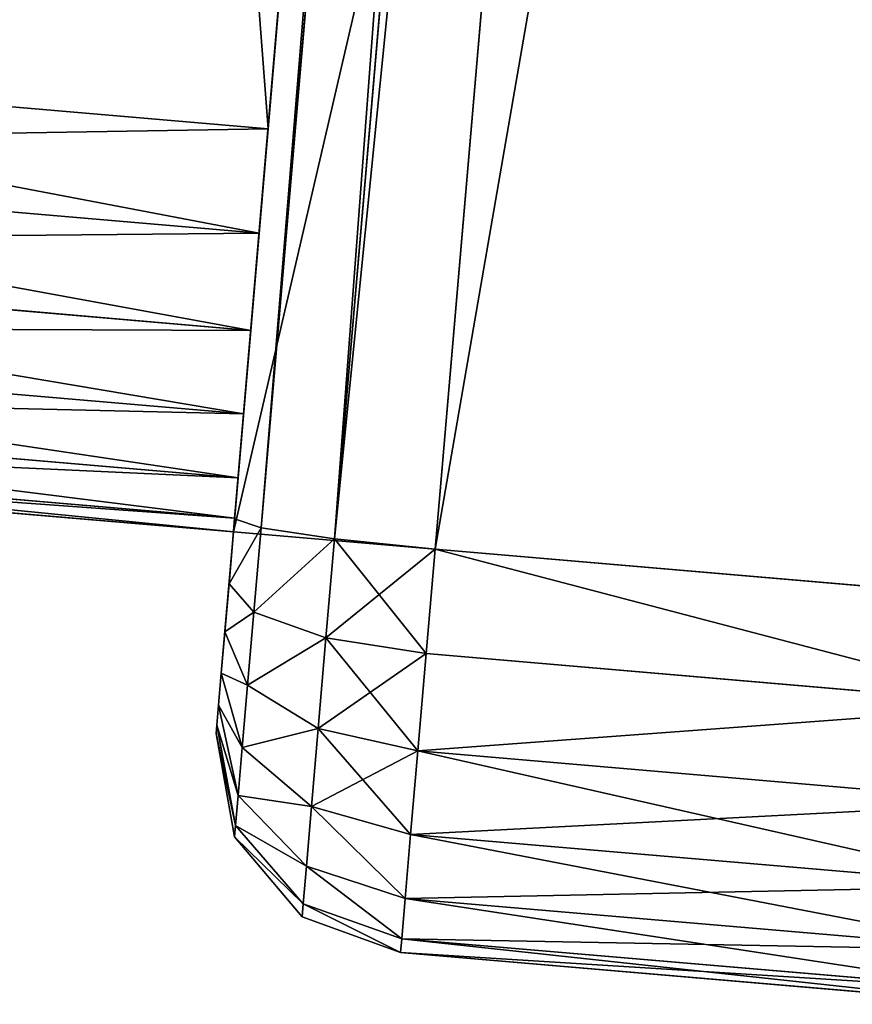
# Model space of a CAD drawing. Extents: x 34 to 1129, y -19 to 489.
# Tile 221 of 237: x 1099.68 to 1103.8, y 211.59 to 216.46. Entities that reach past the tile are written whole.
import ezdxf

# ---------------------------------------------------------------- set-up
doc = ezdxf.new("R2010")
doc.units = 0
doc.layers.get('0').update_dxf_attribs({"color": 13, "linetype": 'CONTINUOUS'})

# ---------------------------------------------------------------- blocks, each defined once
blk = doc.blocks.new('GROUP_27')
for p, q in [((21, 38.8137, 2), (24, 38.8137, 2)), ((24, 38.8137, 12), (21, 38.8137, 12)), ((24, 38.8137, 12), (24, 38.8137, 2)), ((24.5, 38.6797, 11.9912), (24, 38.8137, 12)), ((24, 38.8137, 2), (24.5, 38.6797, 2.0088)), ((24, 38.8137, 12), (24, 38.7456, 12.5176)), ((24, 38.7456, 1.4824), (24, 38.8137, 2)), ((21, 38.7456, 12.5176), (24, 38.7456, 12.5176)), ((24, 38.7456, 1.4824), (21, 38.7456, 1.4824)), ((24, 38.7456, 12.5176), (24.5, 38.615, 12.4827)), ((24.5, 38.615, 1.5173), (24, 38.7456, 1.4824)), ((24, 38.7456, 12.5176), (24, 38.5458, 13)), ((24, 38.7456, 1.4824), (24, 38.5458, 1)), ((24.5, 38.6797, 2.0088), (24.5, 38.6797, 11.9912)), ((24.866, 38.3137, 11.9672), (24.5, 38.6797, 11.9912)), ((24.5, 38.6797, 2.0088), (24.866, 38.3137, 2.0328)), ((24.5, 38.615, 12.4827), (24.5, 38.6797, 11.9912)), ((24.5, 38.6797, 2.0088), (24.5, 38.615, 1.5173)), ((24.5, 38.615, 12.4827), (24.866, 38.2584, 12.3871)), ((24.5, 38.4287, 12.9324), (24.5, 38.615, 12.4827)), ((24.866, 38.2584, 1.6129), (24.5, 38.615, 1.5173)), ((24.5, 38.4287, 1.0676), (24.5, 38.615, 1.5173)), ((21, 38.5458, 1), (24, 38.5458, 1)), ((21, 38.5458, 13), (24, 38.5458, 13)), ((24, 38.5458, 1), (24.5, 38.4287, 1.0676)), ((24, 38.2279, 0.5858), (24, 38.5458, 1)), ((24, 38.5458, 13), (24, 38.2279, 13.4142)), ((24.5, 38.4287, 12.9324), (24, 38.5458, 13)), ((24.5, 38.4287, 1.0676), (24.5, 38.1324, 0.6813)), ((24.5, 38.4287, 1.0676), (24.866, 38.109, 1.2522)), ((24.5, 38.1324, 13.3187), (24.5, 38.4287, 12.9324)), ((24.866, 38.109, 12.7478), (24.5, 38.4287, 12.9324)), ((25, 37.8137, 11.9345), (24.866, 38.3137, 11.9672)), ((24.866, 38.3137, 2.0328), (24.866, 38.3137, 11.9672)), ((24.866, 38.3137, 2.0328), (25, 37.8137, 2.0655)), ((24.866, 38.3137, 2.0328), (24.866, 38.2584, 1.6129)), ((24.866, 38.2584, 12.3871), (24.866, 38.3137, 11.9672)), ((24.866, 38.109, 12.7478), (24.866, 38.2584, 12.3871)), ((25, 37.7713, 1.7434), (24.866, 38.2584, 1.6129)), ((24.866, 38.2584, 12.3871), (25, 37.7713, 12.2566)), ((24.866, 38.109, 1.2522), (24.866, 38.2584, 1.6129)), ((24, 38.2279, 13.4142), (21, 38.2279, 13.4142)), ((24, 38.2279, 0.5858), (21, 38.2279, 0.5858)), ((24.5, 38.1324, 0.6813), (24, 38.2279, 0.5858)), ((24, 38.2279, 13.4142), (24.5, 38.1324, 13.3187)), ((24, 38.2279, 13.4142), (24, 37.8137, 13.7321)), ((24, 38.2279, 0.5858), (24, 37.8137, 0.2679)), ((24.866, 37.8713, 0.9424), (24.5, 38.1324, 0.6813)), ((24.5, 38.1324, 13.3187), (24.866, 37.8713, 13.0576)), ((24.5, 37.7461, 13.615), (24.5, 38.1324, 13.3187)), ((24.5, 37.7461, 0.385), (24.5, 38.1324, 0.6813)), ((24.866, 38.109, 1.2522), (25, 37.6723, 1.5043)), ((24.866, 38.109, 1.2522), (24.866, 37.8713, 0.9424)), ((24.866, 37.8713, 13.0576), (24.866, 38.109, 12.7478)), ((25, 37.6723, 12.4957), (24.866, 38.109, 12.7478)), ((24.866, 37.8713, 13.0576), (25, 37.5147, 12.701)), ((25, 37.5147, 1.299), (24.866, 37.8713, 0.9424)), ((24.866, 37.5616, 13.2953), (24.866, 37.8713, 13.0576)), ((24.866, 37.5616, 0.7047), (24.866, 37.8713, 0.9424)), ((21, 37.8137, 0.2679), (24, 37.8137, 0.2679)), ((21, 37.8137, 13.7321), (24, 37.8137, 13.7321)), ((24, 37.8137, 13.7321), (24.5, 37.7461, 13.615)), ((24, 37.3313, 0.0681), (24, 37.8137, 0.2679)), ((24, 37.8137, 13.7321), (24, 37.3313, 13.9319)), ((24, 37.8137, 0.2679), (24.5, 37.7461, 0.385)), ((25, 37.7713, 1.7434), (25, 37.8137, 2.0655)), ((25, 37.8137, 11.9345), (25, 37.8137, 2.0655)), ((25, 37.8137, 11.9345), (25, 37.7713, 12.2566)), ((25, 37.7713, 1.7434), (25, 37.6723, 1.5043)), ((25, 37.7713, 12.2566), (25, 37.6723, 12.4957)), ((24.5, 37.7461, 13.615), (24.866, 37.5616, 13.2953)), ((24.5, 37.7461, 0.385), (24.866, 37.5616, 0.7047)), ((24.5, 37.2964, 13.8013), (24.5, 37.7461, 13.615)), ((24.5, 37.7461, 0.385), (24.5, 37.2964, 0.1987)), ((25, 37.5147, 1.299), (25, 37.6723, 1.5043)), ((25, 37.6723, 12.4957), (25, 37.5147, 12.701)), ((24.866, 37.5616, 13.2953), (25, 37.3094, 12.8586)), ((24.866, 37.5616, 0.7047), (25, 37.3094, 1.1414)), ((24.866, 37.2008, 13.4447), (24.866, 37.5616, 13.2953)), ((24.866, 37.5616, 0.7047), (24.866, 37.2008, 0.5553)), ((25, 36.8137, 12), (25, 37.5147, 12.701)), ((25, 37.5147, 12.701), (25, 37.3094, 12.8586)), ((25, 37.5147, 1.299), (25, 37.3094, 1.1414)), ((25, 37.5147, 1.299), (25, 36.8137, 2)), ((21, 37.3313, 0.0681), (24, 37.3313, 0.0681)), ((24, 37.3313, 13.9319), (21, 37.3313, 13.9319)), ((24, 36.8137), (24, 37.3313, 0.0681)), ((24, 37.3313, 0.0681), (24.5, 37.2964, 0.1987)), ((24, 37.3313, 13.9319), (24, 36.8137, 14)), ((24, 37.3313, 13.9319), (24.5, 37.2964, 13.8013)), ((24.5, 37.2964, 0.1987), (24.5, 36.8049, 0.134)), ((24.5, 37.2964, 0.1987), (24.866, 37.2008, 0.5553)), ((24.5, 37.2964, 13.8013), (24.866, 37.2008, 13.4447)), ((24.5, 36.8049, 13.866), (24.5, 37.2964, 13.8013)), ((25, 37.3094, 12.8586), (25, 37.0703, 12.9576)), ((25, 37.0703, 1.0424), (25, 37.3094, 1.1414)), ((24.866, 37.2008, 0.5553), (24.866, 36.7809, 0.5)), ((24.866, 37.2008, 0.5553), (25, 37.0703, 1.0424)), ((24.866, 37.2008, 13.4447), (25, 37.0703, 12.9576)), ((24.866, 36.7809, 13.5), (24.866, 37.2008, 13.4447)), ((25, 37.0703, 12.9576), (25, 36.7482, 13)), ((25, 36.7482, 1), (25, 37.0703, 1.0424)), ((25, 36.8137, 12), (20, 36.8137, 12)), ((25, 36.8137, 2), (20, 36.8137, 2)), ((21, 36.8137, 14), (24, 36.8137, 14)), ((24, 36.8137), (21, 36.8137)), ((24, 2, 14), (24, 36.8137, 14)), ((24, 36.8137), (24, 2)), ((24.5, 36.8049, 0.134), (24, 36.8137)), ((24, 36.8137, 14), (24.5, 36.8049, 13.866)), ((24.866, 36.7809, 0.5), (24.5, 36.8049, 0.134)), ((24.5, 36.8049, 13.866), (24.5, 2.0088, 13.866)), ((24.5, 36.8049, 13.866), (24.866, 36.7809, 13.5)), ((24.5, 2.0088, 0.134), (24.5, 36.8049, 0.134)), ((25, 34.8137, 12), (25, 36.8137, 12)), ((25, 34.8137, 2), (25, 36.8137, 2)), ((25, 36.8137, 10), (25, 36.8137, 12)), ((25, 36.8137, 4), (25, 36.8137, 10)), ((25, 36.8137, 2), (25, 36.8137, 4)), ((25, 36.7456, 3.4824), (25, 36.8137, 4)), ((30.1064, 36.8137, 4), (25, 36.8137, 4)), ((25, 36.8137, 10), (30.1064, 36.8137, 10)), ((25, 36.7456, 10.5176), (25, 36.8137, 10)), ((25, 36.7482, 1), (24.866, 36.7809, 0.5)), ((24.866, 36.7809, 13.5), (24.866, 2.0328, 13.5)), ((24.866, 36.7809, 13.5), (25, 36.7482, 13)), ((24.866, 2.0328, 0.5), (24.866, 36.7809, 0.5)), ((25, 2.0655, 13), (25, 36.7482, 13)), ((25, 36.7482, 1), (25, 2.0655, 1)), ((25, 36.5458, 3), (25, 36.7456, 3.4824)), ((25, 36.7456, 3.4824), (30.1037, 36.7456, 3.4824)), ((25, 36.5458, 11), (25, 36.7456, 10.5176)), ((25, 36.7456, 10.5176), (30.1037, 36.7456, 10.5176)), ((25, 36.5458, 3), (30.0957, 36.5458, 3)), ((25, 36.2279, 2.5858), (25, 36.5458, 3)), ((25, 36.2279, 11.4142), (25, 36.5458, 11)), ((25, 36.5458, 11), (30.0957, 36.5458, 11)), ((25, 36.2279, 2.5858), (30.083, 36.2279, 2.5858)), ((25, 35.8137, 2.2679), (25, 36.2279, 2.5858)), ((25, 35.8137, 11.7321), (25, 36.2279, 11.4142)), ((25, 36.2279, 11.4142), (30.083, 36.2279, 11.4142)), ((25, 35.8137, 2.2679), (30.0665, 35.8137, 2.2679)), ((25, 35.3313, 2.0681), (25, 35.8137, 2.2679)), ((25, 35.3313, 11.9319), (25, 35.8137, 11.7321)), ((25, 35.8137, 11.7321), (30.0665, 35.8137, 11.7321)), ((25, 35.3313, 2.0681), (30.0473, 35.3313, 2.0681)), ((25, 34.8137, 2), (25, 35.3313, 2.0681)), ((25, 34.8137, 12), (25, 35.3313, 11.9319)), ((25, 35.3313, 11.9319), (30.0473, 35.3313, 11.9319)), ((25, 4, 12), (25, 34.8137, 12)), ((25, 4, 2), (25, 34.8137, 2)), ((30.0267, 34.8137, 2), (25, 34.8137, 2)), ((30.0267, 34.8137, 12), (25, 34.8137, 12))]:
    blk.add_line(p, q)
mesh = blk.add_polyface()
corners = [(21, 38.8137, 12), (24, 38.8137, 2), (21, 38.8137, 2), (24, 38.8137, 12)]
mesh.append_faces([[corners[k] for k in face] for face in [(0, 1, 2), (1, 0, 3)]], dxfattribs={"vtx0": -1})
mesh = blk.add_polyface()
corners = [(21, 38.7456, 12.5176), (24, 38.8137, 12), (21, 38.8137, 12), (24, 38.7456, 12.5176)]
mesh.append_faces([[corners[k] for k in face] for face in [(0, 1, 2), (1, 0, 3)]], dxfattribs={"vtx0": -1})
mesh = blk.add_polyface()
corners = [(21, 38.8137, 2), (24, 38.7456, 1.4824), (21, 38.7456, 1.4824), (24, 38.8137, 2)]
mesh.append_faces([[corners[k] for k in face] for face in [(0, 1, 2), (1, 0, 3)]], dxfattribs={"vtx0": -1})
mesh = blk.add_polyface()
corners = [(24, 38.8137, 12), (24.5, 38.6797, 2.0088), (24, 38.8137, 2), (24.5, 38.6797, 11.9912)]
mesh.append_faces([[corners[k] for k in face] for face in [(0, 1, 2), (1, 0, 3)]], dxfattribs={"vtx0": -1})
mesh = blk.add_polyface()
corners = [(24, 38.8137, 12), (24.5, 38.615, 12.4827), (24.5, 38.6797, 11.9912), (24, 38.7456, 12.5176)]
mesh.append_faces([[corners[k] for k in face] for face in [(0, 1, 2), (1, 0, 3)]], dxfattribs={"vtx0": -1})
mesh = blk.add_polyface()
corners = [(24, 38.8137, 2), (24.5, 38.615, 1.5173), (24, 38.7456, 1.4824), (24.5, 38.6797, 2.0088)]
mesh.append_faces([[corners[k] for k in face] for face in [(0, 1, 2), (1, 0, 3)]], dxfattribs={"vtx0": -1})
mesh = blk.add_polyface()
corners = [(21, 38.7456, 1.4824), (24, 38.5458, 1), (21, 38.5458, 1), (24, 38.7456, 1.4824)]
mesh.append_faces([[corners[k] for k in face] for face in [(0, 1, 2), (1, 0, 3)]], dxfattribs={"vtx0": -1})
mesh = blk.add_polyface()
corners = [(21, 38.5458, 13), (24, 38.7456, 12.5176), (21, 38.7456, 12.5176), (24, 38.5458, 13)]
mesh.append_faces([[corners[k] for k in face] for face in [(0, 1, 2), (1, 0, 3)]], dxfattribs={"vtx0": -1})
mesh = blk.add_polyface()
corners = [(24, 38.7456, 12.5176), (24.5, 38.4287, 12.9324), (24.5, 38.615, 12.4827), (24, 38.5458, 13)]
mesh.append_faces([[corners[k] for k in face] for face in [(0, 1, 2), (1, 0, 3)]], dxfattribs={"vtx0": -1})
mesh = blk.add_polyface()
corners = [(24, 38.7456, 1.4824), (24.5, 38.4287, 1.0676), (24, 38.5458, 1), (24.5, 38.615, 1.5173)]
mesh.append_faces([[corners[k] for k in face] for face in [(0, 1, 2), (1, 0, 3)]], dxfattribs={"vtx0": -1})
mesh = blk.add_polyface()
corners = [(24.5, 38.6797, 11.9912), (24.866, 38.3137, 2.0328), (24.5, 38.6797, 2.0088), (24.866, 38.3137, 11.9672)]
mesh.append_faces([[corners[k] for k in face] for face in [(0, 1, 2), (1, 0, 3)]], dxfattribs={"vtx0": -1})
mesh = blk.add_polyface()
corners = [(24.5, 38.615, 1.5173), (24.866, 38.3137, 2.0328), (24.866, 38.2584, 1.6129), (24.5, 38.6797, 2.0088)]
mesh.append_faces([[corners[k] for k in face] for face in [(0, 1, 2), (1, 0, 3)]], dxfattribs={"vtx0": -1})
mesh = blk.add_polyface()
corners = [(24.866, 38.3137, 11.9672), (24.5, 38.615, 12.4827), (24.866, 38.2584, 12.3871), (24.5, 38.6797, 11.9912)]
mesh.append_faces([[corners[k] for k in face] for face in [(0, 1, 2), (1, 0, 3)]], dxfattribs={"vtx0": -1})
mesh = blk.add_polyface()
corners = [(24.866, 38.2584, 12.3871), (24.5, 38.4287, 12.9324), (24.866, 38.109, 12.7478), (24.5, 38.615, 12.4827)]
mesh.append_faces([[corners[k] for k in face] for face in [(0, 1, 2), (1, 0, 3)]], dxfattribs={"vtx0": -1})
mesh = blk.add_polyface()
corners = [(24.5, 38.4287, 1.0676), (24.866, 38.2584, 1.6129), (24.866, 38.109, 1.2522), (24.5, 38.615, 1.5173)]
mesh.append_faces([[corners[k] for k in face] for face in [(0, 1, 2), (1, 0, 3)]], dxfattribs={"vtx0": -1})
mesh = blk.add_polyface()
corners = [(21, 38.2279, 13.4142), (24, 38.5458, 13), (21, 38.5458, 13), (24, 38.2279, 13.4142)]
mesh.append_faces([[corners[k] for k in face] for face in [(0, 1, 2), (1, 0, 3)]], dxfattribs={"vtx0": -1})
mesh = blk.add_polyface()
corners = [(21, 38.5458, 1), (24, 38.2279, 0.5858), (21, 38.2279, 0.5858), (24, 38.5458, 1)]
mesh.append_faces([[corners[k] for k in face] for face in [(0, 1, 2), (1, 0, 3)]], dxfattribs={"vtx0": -1})
mesh = blk.add_polyface()
corners = [(24, 38.5458, 1), (24.5, 38.1324, 0.6813), (24, 38.2279, 0.5858), (24.5, 38.4287, 1.0676)]
mesh.append_faces([[corners[k] for k in face] for face in [(0, 1, 2), (1, 0, 3)]], dxfattribs={"vtx0": -1})
mesh = blk.add_polyface()
corners = [(24, 38.5458, 13), (24.5, 38.1324, 13.3187), (24.5, 38.4287, 12.9324), (24, 38.2279, 13.4142)]
mesh.append_faces([[corners[k] for k in face] for face in [(0, 1, 2), (1, 0, 3)]], dxfattribs={"vtx0": -1})
mesh = blk.add_polyface()
corners = [(24.5, 38.1324, 0.6813), (24.866, 38.109, 1.2522), (24.866, 37.8713, 0.9424), (24.5, 38.4287, 1.0676)]
mesh.append_faces([[corners[k] for k in face] for face in [(0, 1, 2), (1, 0, 3)]], dxfattribs={"vtx0": -1})
mesh = blk.add_polyface()
corners = [(24.866, 38.109, 12.7478), (24.5, 38.1324, 13.3187), (24.866, 37.8713, 13.0576), (24.5, 38.4287, 12.9324)]
mesh.append_faces([[corners[k] for k in face] for face in [(0, 1, 2), (1, 0, 3)]], dxfattribs={"vtx0": -1})
mesh = blk.add_polyface()
corners = [(24.866, 38.3137, 2.0328), (25, 37.8137, 11.9345), (25, 37.8137, 2.0655), (24.866, 38.3137, 11.9672)]
mesh.append_faces([[corners[k] for k in face] for face in [(0, 1, 2), (1, 0, 3)]], dxfattribs={"vtx0": -1})
mesh = blk.add_polyface()
corners = [(24.866, 38.2584, 1.6129), (25, 37.8137, 2.0655), (25, 37.7713, 1.7434), (24.866, 38.3137, 2.0328)]
mesh.append_faces([[corners[k] for k in face] for face in [(0, 1, 2), (1, 0, 3)]], dxfattribs={"vtx0": -1})
mesh = blk.add_polyface()
corners = [(25, 37.8137, 11.9345), (24.866, 38.2584, 12.3871), (25, 37.7713, 12.2566), (24.866, 38.3137, 11.9672)]
mesh.append_faces([[corners[k] for k in face] for face in [(0, 1, 2), (1, 0, 3)]], dxfattribs={"vtx0": -1})
mesh = blk.add_polyface()
corners = [(25, 37.7713, 12.2566), (24.866, 38.109, 12.7478), (25, 37.6723, 12.4957), (24.866, 38.2584, 12.3871)]
mesh.append_faces([[corners[k] for k in face] for face in [(0, 1, 2), (1, 0, 3)]], dxfattribs={"vtx0": -1})
mesh = blk.add_polyface()
corners = [(24.866, 38.109, 1.2522), (25, 37.7713, 1.7434), (25, 37.6723, 1.5043), (24.866, 38.2584, 1.6129)]
mesh.append_faces([[corners[k] for k in face] for face in [(0, 1, 2), (1, 0, 3)]], dxfattribs={"vtx0": -1})
mesh = blk.add_polyface()
corners = [(24, 38.2279, 0.5858), (21, 37.8137, 0.2679), (21, 38.2279, 0.5858), (24, 37.8137, 0.2679)]
mesh.append_faces([[corners[k] for k in face] for face in [(0, 1, 2), (1, 0, 3)]], dxfattribs={"vtx0": -1})
mesh = blk.add_polyface()
corners = [(24, 37.8137, 13.7321), (21, 38.2279, 13.4142), (21, 37.8137, 13.7321), (24, 38.2279, 13.4142)]
mesh.append_faces([[corners[k] for k in face] for face in [(0, 1, 2), (1, 0, 3)]], dxfattribs={"vtx0": -1})
mesh = blk.add_polyface()
corners = [(24.5, 37.7461, 13.615), (24, 38.2279, 13.4142), (24, 37.8137, 13.7321), (24.5, 38.1324, 13.3187)]
mesh.append_faces([[corners[k] for k in face] for face in [(0, 1, 2), (1, 0, 3)]], dxfattribs={"vtx0": -1})
mesh = blk.add_polyface()
corners = [(24.5, 38.1324, 0.6813), (24, 37.8137, 0.2679), (24, 38.2279, 0.5858), (24.5, 37.7461, 0.385)]
mesh.append_faces([[corners[k] for k in face] for face in [(0, 1, 2), (1, 0, 3)]], dxfattribs={"vtx0": -1})
mesh = blk.add_polyface()
corners = [(24.866, 37.8713, 13.0576), (24.5, 37.7461, 13.615), (24.866, 37.5616, 13.2953), (24.5, 38.1324, 13.3187)]
mesh.append_faces([[corners[k] for k in face] for face in [(0, 1, 2), (1, 0, 3)]], dxfattribs={"vtx0": -1})
mesh = blk.add_polyface()
corners = [(24.5, 37.7461, 0.385), (24.866, 37.8713, 0.9424), (24.866, 37.5616, 0.7047), (24.5, 38.1324, 0.6813)]
mesh.append_faces([[corners[k] for k in face] for face in [(0, 1, 2), (1, 0, 3)]], dxfattribs={"vtx0": -1})
mesh = blk.add_polyface()
corners = [(24.866, 37.8713, 0.9424), (25, 37.6723, 1.5043), (25, 37.5147, 1.299), (24.866, 38.109, 1.2522)]
mesh.append_faces([[corners[k] for k in face] for face in [(0, 1, 2), (1, 0, 3)]], dxfattribs={"vtx0": -1})
mesh = blk.add_polyface()
corners = [(25, 37.6723, 12.4957), (24.866, 37.8713, 13.0576), (25, 37.5147, 12.701), (24.866, 38.109, 12.7478)]
mesh.append_faces([[corners[k] for k in face] for face in [(0, 1, 2), (1, 0, 3)]], dxfattribs={"vtx0": -1})
mesh = blk.add_polyface()
corners = [(25, 37.5147, 12.701), (24.866, 37.5616, 13.2953), (25, 37.3094, 12.8586), (24.866, 37.8713, 13.0576)]
mesh.append_faces([[corners[k] for k in face] for face in [(0, 1, 2), (1, 0, 3)]], dxfattribs={"vtx0": -1})
mesh = blk.add_polyface()
corners = [(24.866, 37.5616, 0.7047), (25, 37.5147, 1.299), (25, 37.3094, 1.1414), (24.866, 37.8713, 0.9424)]
mesh.append_faces([[corners[k] for k in face] for face in [(0, 1, 2), (1, 0, 3)]], dxfattribs={"vtx0": -1})
mesh = blk.add_polyface()
corners = [(24, 37.8137, 0.2679), (21, 37.3313, 0.0681), (21, 37.8137, 0.2679), (24, 37.3313, 0.0681)]
mesh.append_faces([[corners[k] for k in face] for face in [(0, 1, 2), (1, 0, 3)]], dxfattribs={"vtx0": -1})
mesh = blk.add_polyface()
corners = [(21, 37.3313, 13.9319), (24, 37.8137, 13.7321), (21, 37.8137, 13.7321), (24, 37.3313, 13.9319)]
mesh.append_faces([[corners[k] for k in face] for face in [(0, 1, 2), (1, 0, 3)]], dxfattribs={"vtx0": -1})
mesh = blk.add_polyface()
corners = [(24.5, 37.2964, 13.8013), (24, 37.8137, 13.7321), (24, 37.3313, 13.9319), (24.5, 37.7461, 13.615)]
mesh.append_faces([[corners[k] for k in face] for face in [(0, 1, 2), (1, 0, 3)]], dxfattribs={"vtx0": -1})
mesh = blk.add_polyface()
corners = [(24.5, 37.7461, 0.385), (24, 37.3313, 0.0681), (24, 37.8137, 0.2679), (24.5, 37.2964, 0.1987)]
mesh.append_faces([[corners[k] for k in face] for face in [(0, 1, 2), (1, 0, 3)]], dxfattribs={"vtx0": -1})
mesh = blk.add_polyface()
corners = [(25, 37.5147, 1.299), (25, 36.8137, 4), (25, 36.8137, 2), (25, 36.8137, 10), (25, 36.8137, 12), (25, 37.5147, 12.701), (25, 37.6723, 1.5043), (25, 37.6723, 12.4957), (25, 37.7713, 1.7434), (25, 37.7713, 12.2566), (25, 37.8137, 2.0655), (25, 37.8137, 11.9345)]
mesh.append_faces([[corners[k] for k in face] for face in [(0, 1, 2), (9, 10, 11)]], dxfattribs={"vtx0": -1})
mesh.append_faces([[corners[k] for k in face] for face in [(1, 0, 3), (3, 0, 4), (4, 0, 5), (5, 6, 7), (7, 8, 9)]], dxfattribs={"vtx0": -1, "vtx1": -1})
mesh.append_faces([[corners[k] for k in face] for face in [(5, 0, 6), (7, 6, 8), (9, 8, 10)]], dxfattribs={"vtx0": -1, "vtx2": -1})
mesh = blk.add_polyface()
corners = [(24.866, 37.5616, 13.2953), (24.5, 37.2964, 13.8013), (24.866, 37.2008, 13.4447), (24.5, 37.7461, 13.615)]
mesh.append_faces([[corners[k] for k in face] for face in [(0, 1, 2), (1, 0, 3)]], dxfattribs={"vtx0": -1})
mesh = blk.add_polyface()
corners = [(24.5, 37.2964, 0.1987), (24.866, 37.5616, 0.7047), (24.866, 37.2008, 0.5553), (24.5, 37.7461, 0.385)]
mesh.append_faces([[corners[k] for k in face] for face in [(0, 1, 2), (1, 0, 3)]], dxfattribs={"vtx0": -1})
mesh = blk.add_polyface()
corners = [(25, 37.3094, 12.8586), (24.866, 37.2008, 13.4447), (25, 37.0703, 12.9576), (24.866, 37.5616, 13.2953)]
mesh.append_faces([[corners[k] for k in face] for face in [(0, 1, 2), (1, 0, 3)]], dxfattribs={"vtx0": -1})
mesh = blk.add_polyface()
corners = [(24.866, 37.2008, 0.5553), (25, 37.3094, 1.1414), (25, 37.0703, 1.0424), (24.866, 37.5616, 0.7047)]
mesh.append_faces([[corners[k] for k in face] for face in [(0, 1, 2), (1, 0, 3)]], dxfattribs={"vtx0": -1})
mesh = blk.add_polyface()
corners = [(25, 2, 12), (25, 1.5043, 12.8586), (25, 1.299, 12.701), (25, 1.7434, 12.9576), (25, 2.0655, 13), (25, 4, 12), (25, 36.7482, 13), (25, 34.8137, 12), (25, 36.8137, 12), (25, 37.0703, 12.9576), (25, 37.5147, 12.701), (25, 37.3094, 12.8586)]
mesh.append_faces([[corners[k] for k in face] for face in [(0, 1, 2), (9, 10, 11)]], dxfattribs={"vtx0": -1})
mesh.append_faces([[corners[k] for k in face] for face in [(1, 0, 3), (3, 0, 4), (4, 5, 6), (6, 8, 9)]], dxfattribs={"vtx0": -1, "vtx1": -1})
mesh.append_faces([[corners[k] for k in face] for face in [(4, 0, 5), (6, 5, 7), (6, 7, 8), (9, 8, 10)]], dxfattribs={"vtx0": -1, "vtx2": -1})
mesh = blk.add_polyface()
corners = [(25, 1.5043, 1.1414), (25, 2, 2), (25, 1.299, 1.299), (25, 1.7434, 1.0424), (25, 2.0655, 1), (25, 4, 2), (25, 36.7482, 1), (25, 34.8137, 2), (25, 36.8137, 2), (25, 37.0703, 1.0424), (25, 37.5147, 1.299), (25, 37.3094, 1.1414)]
mesh.append_faces([[corners[k] for k in face] for face in [(0, 1, 2), (10, 9, 11)]], dxfattribs={"vtx0": -1})
mesh.append_faces([[corners[k] for k in face] for face in [(1, 4, 5), (5, 6, 7), (7, 6, 8), (8, 9, 10)]], dxfattribs={"vtx0": -1, "vtx1": -1})
mesh.append_faces([[corners[k] for k in face] for face in [(1, 0, 3), (1, 3, 4), (5, 4, 6), (8, 6, 9)]], dxfattribs={"vtx0": -1, "vtx2": -1})
mesh = blk.add_polyface()
corners = [(24, 36.8137, 14), (21, 37.3313, 13.9319), (21, 36.8137, 14), (24, 37.3313, 13.9319)]
mesh.append_faces([[corners[k] for k in face] for face in [(0, 1, 2), (1, 0, 3)]], dxfattribs={"vtx0": -1})
mesh = blk.add_polyface()
corners = [(21, 37.3313, 0.0681), (24, 36.8137), (21, 36.8137), (24, 37.3313, 0.0681)]
mesh.append_faces([[corners[k] for k in face] for face in [(0, 1, 2), (1, 0, 3)]], dxfattribs={"vtx0": -1})
mesh = blk.add_polyface()
corners = [(24.5, 37.2964, 0.1987), (24, 36.8137), (24, 37.3313, 0.0681), (24.5, 36.8049, 0.134)]
mesh.append_faces([[corners[k] for k in face] for face in [(0, 1, 2), (1, 0, 3)]], dxfattribs={"vtx0": -1})
mesh = blk.add_polyface()
corners = [(24.5, 36.8049, 13.866), (24, 37.3313, 13.9319), (24, 36.8137, 14), (24.5, 37.2964, 13.8013)]
mesh.append_faces([[corners[k] for k in face] for face in [(0, 1, 2), (1, 0, 3)]], dxfattribs={"vtx0": -1})
mesh = blk.add_polyface()
corners = [(24.5, 36.8049, 0.134), (24.866, 37.2008, 0.5553), (24.866, 36.7809, 0.5), (24.5, 37.2964, 0.1987)]
mesh.append_faces([[corners[k] for k in face] for face in [(0, 1, 2), (1, 0, 3)]], dxfattribs={"vtx0": -1})
mesh = blk.add_polyface()
corners = [(24.866, 37.2008, 13.4447), (24.5, 36.8049, 13.866), (24.866, 36.7809, 13.5), (24.5, 37.2964, 13.8013)]
mesh.append_faces([[corners[k] for k in face] for face in [(0, 1, 2), (1, 0, 3)]], dxfattribs={"vtx0": -1})
mesh = blk.add_polyface()
corners = [(24.866, 36.7809, 0.5), (25, 37.0703, 1.0424), (25, 36.7482, 1), (24.866, 37.2008, 0.5553)]
mesh.append_faces([[corners[k] for k in face] for face in [(0, 1, 2), (1, 0, 3)]], dxfattribs={"vtx0": -1})
mesh = blk.add_polyface()
corners = [(25, 37.0703, 12.9576), (24.866, 36.7809, 13.5), (25, 36.7482, 13), (24.866, 37.2008, 13.4447)]
mesh.append_faces([[corners[k] for k in face] for face in [(0, 1, 2), (1, 0, 3)]], dxfattribs={"vtx0": -1})
mesh = blk.add_polyface()
corners = [(25, 36.8137, 12), (20, 2, 12), (20, 36.8137, 12), (25, 2, 12), (25, 4, 12), (25, 34.8137, 12)]
mesh.append_faces([[corners[k] for k in face] for face in [(0, 1, 2), (4, 0, 5)]], dxfattribs={"vtx0": -1})
mesh.append_faces([[corners[k] for k in face] for face in [(1, 0, 3), (3, 0, 4)]], dxfattribs={"vtx0": -1, "vtx1": -1})
mesh = blk.add_polyface()
corners = [(25, 36.8137, 4), (20, 36.8137, 2), (25, 36.8137, 2), (20, 36.8137, 12), (25, 36.8137, 10), (25, 36.8137, 12)]
mesh.append_faces([[corners[k] for k in face] for face in [(0, 1, 2), (3, 4, 5)]], dxfattribs={"vtx0": -1})
mesh.append_faces([[corners[k] for k in face] for face in [(1, 0, 3)]], dxfattribs={"vtx0": -1, "vtx1": -1})
mesh.append_faces([[corners[k] for k in face] for face in [(3, 0, 4)]], dxfattribs={"vtx0": -1, "vtx2": -1})
mesh = blk.add_polyface()
corners = [(25, 2, 2), (20, 36.8137, 2), (20, 2, 2), (25, 36.8137, 2), (25, 4, 2), (25, 34.8137, 2)]
mesh.append_faces([[corners[k] for k in face] for face in [(0, 1, 2), (3, 4, 5)]], dxfattribs={"vtx0": -1})
mesh.append_faces([[corners[k] for k in face] for face in [(1, 0, 3)]], dxfattribs={"vtx0": -1, "vtx1": -1})
mesh.append_faces([[corners[k] for k in face] for face in [(3, 0, 4)]], dxfattribs={"vtx0": -1, "vtx2": -1})
mesh = blk.add_polyface()
corners = [(21, 2, 14), (24, 36.8137, 14), (21, 36.8137, 14), (24, 2, 14)]
mesh.append_faces([[corners[k] for k in face] for face in [(0, 1, 2), (1, 0, 3)]], dxfattribs={"vtx0": -1})
mesh = blk.add_polyface()
corners = [(24, 36.8137), (21, 2), (21, 36.8137), (24, 2)]
mesh.append_faces([[corners[k] for k in face] for face in [(0, 1, 2), (1, 0, 3)]], dxfattribs={"vtx0": -1})
mesh = blk.add_polyface()
corners = [(24, 2, 14), (24.5, 36.8049, 13.866), (24, 36.8137, 14), (24.5, 2.0088, 13.866)]
mesh.append_faces([[corners[k] for k in face] for face in [(0, 1, 2), (1, 0, 3)]], dxfattribs={"vtx0": -1})
mesh = blk.add_polyface()
corners = [(24.5, 36.8049, 0.134), (24, 2), (24, 36.8137), (24.5, 2.0088, 0.134)]
mesh.append_faces([[corners[k] for k in face] for face in [(0, 1, 2), (1, 0, 3)]], dxfattribs={"vtx0": -1})
mesh = blk.add_polyface()
corners = [(24.866, 2.0328, 13.5), (24.5, 36.8049, 13.866), (24.5, 2.0088, 13.866), (24.866, 36.7809, 13.5)]
mesh.append_faces([[corners[k] for k in face] for face in [(0, 1, 2), (1, 0, 3)]], dxfattribs={"vtx0": -1})
mesh = blk.add_polyface()
corners = [(24.5, 36.8049, 0.134), (24.866, 2.0328, 0.5), (24.5, 2.0088, 0.134), (24.866, 36.7809, 0.5)]
mesh.append_faces([[corners[k] for k in face] for face in [(0, 1, 2), (1, 0, 3)]], dxfattribs={"vtx0": -1})
mesh = blk.add_polyface()
corners = [(25, 36.7456, 3.4824), (30.1064, 36.8137, 4), (30.1037, 36.7456, 3.4824), (25, 36.8137, 4)]
mesh.append_faces([[corners[k] for k in face] for face in [(0, 1, 2), (1, 0, 3)]], dxfattribs={"vtx0": -1})
mesh = blk.add_polyface()
corners = [(25, 36.8137, 4), (30.1064, 36.8137, 10), (30.1064, 36.8137, 4), (25, 36.8137, 10)]
mesh.append_faces([[corners[k] for k in face] for face in [(0, 1, 2), (1, 0, 3)]], dxfattribs={"vtx0": -1})
mesh = blk.add_polyface()
corners = [(25, 36.8137, 2), (25, 35.3313, 2.0681), (25, 34.8137, 2), (25, 35.8137, 2.2679), (25, 36.2279, 2.5858), (25, 36.5458, 3), (25, 36.7456, 3.4824), (25, 36.8137, 4)]
mesh.append_faces([[corners[k] for k in face] for face in [(0, 1, 2), (6, 0, 7)]], dxfattribs={"vtx0": -1})
mesh.append_faces([[corners[k] for k in face] for face in [(1, 0, 3), (3, 0, 4), (4, 0, 5), (5, 0, 6)]], dxfattribs={"vtx0": -1, "vtx1": -1})
mesh = blk.add_polyface()
corners = [(25, 35.3313, 11.9319), (25, 36.8137, 12), (25, 34.8137, 12), (25, 35.8137, 11.7321), (25, 36.2279, 11.4142), (25, 36.5458, 11), (25, 36.7456, 10.5176), (25, 36.8137, 10)]
mesh.append_faces([[corners[k] for k in face] for face in [(0, 1, 2), (1, 6, 7)]], dxfattribs={"vtx0": -1})
mesh.append_faces([[corners[k] for k in face] for face in [(1, 0, 3), (1, 3, 4), (1, 4, 5), (1, 5, 6)]], dxfattribs={"vtx0": -1, "vtx2": -1})
mesh = blk.add_polyface()
corners = [(25, 36.8137, 10), (30.1037, 36.7456, 10.5176), (30.1064, 36.8137, 10), (25, 36.7456, 10.5176)]
mesh.append_faces([[corners[k] for k in face] for face in [(0, 1, 2), (1, 0, 3)]], dxfattribs={"vtx0": -1})
mesh = blk.add_polyface()
corners = [(25, 2.0655, 13), (24.866, 36.7809, 13.5), (24.866, 2.0328, 13.5), (25, 36.7482, 13)]
mesh.append_faces([[corners[k] for k in face] for face in [(0, 1, 2), (1, 0, 3)]], dxfattribs={"vtx0": -1})
mesh = blk.add_polyface()
corners = [(24.866, 36.7809, 0.5), (25, 2.0655, 1), (24.866, 2.0328, 0.5), (25, 36.7482, 1)]
mesh.append_faces([[corners[k] for k in face] for face in [(0, 1, 2), (1, 0, 3)]], dxfattribs={"vtx0": -1})
mesh = blk.add_polyface()
corners = [(25, 36.5458, 3), (30.1037, 36.7456, 3.4824), (30.0957, 36.5458, 3), (25, 36.7456, 3.4824)]
mesh.append_faces([[corners[k] for k in face] for face in [(0, 1, 2), (1, 0, 3)]], dxfattribs={"vtx0": -1})
mesh = blk.add_polyface()
corners = [(25, 36.7456, 10.5176), (30.0957, 36.5458, 11), (30.1037, 36.7456, 10.5176), (25, 36.5458, 11)]
mesh.append_faces([[corners[k] for k in face] for face in [(0, 1, 2), (1, 0, 3)]], dxfattribs={"vtx0": -1})
mesh = blk.add_polyface()
corners = [(25, 36.2279, 2.5858), (30.0957, 36.5458, 3), (30.083, 36.2279, 2.5858), (25, 36.5458, 3)]
mesh.append_faces([[corners[k] for k in face] for face in [(0, 1, 2), (1, 0, 3)]], dxfattribs={"vtx0": -1})
mesh = blk.add_polyface()
corners = [(25, 36.5458, 11), (30.083, 36.2279, 11.4142), (30.0957, 36.5458, 11), (25, 36.2279, 11.4142)]
mesh.append_faces([[corners[k] for k in face] for face in [(0, 1, 2), (1, 0, 3)]], dxfattribs={"vtx0": -1})
mesh = blk.add_polyface()
corners = [(30.083, 36.2279, 2.5858), (25, 35.8137, 2.2679), (25, 36.2279, 2.5858), (30.0665, 35.8137, 2.2679)]
mesh.append_faces([[corners[k] for k in face] for face in [(0, 1, 2), (1, 0, 3)]], dxfattribs={"vtx0": -1})
mesh = blk.add_polyface()
corners = [(30.0665, 35.8137, 11.7321), (25, 36.2279, 11.4142), (25, 35.8137, 11.7321), (30.083, 36.2279, 11.4142)]
mesh.append_faces([[corners[k] for k in face] for face in [(0, 1, 2), (1, 0, 3)]], dxfattribs={"vtx0": -1})
mesh = blk.add_polyface()
corners = [(30.0665, 35.8137, 2.2679), (25, 35.3313, 2.0681), (25, 35.8137, 2.2679), (30.0473, 35.3313, 2.0681)]
mesh.append_faces([[corners[k] for k in face] for face in [(0, 1, 2), (1, 0, 3)]], dxfattribs={"vtx0": -1})
mesh = blk.add_polyface()
corners = [(30.0473, 35.3313, 11.9319), (25, 35.8137, 11.7321), (25, 35.3313, 11.9319), (30.0665, 35.8137, 11.7321)]
mesh.append_faces([[corners[k] for k in face] for face in [(0, 1, 2), (1, 0, 3)]], dxfattribs={"vtx0": -1})
mesh = blk.add_polyface()
corners = [(30.0473, 35.3313, 2.0681), (25, 34.8137, 2), (25, 35.3313, 2.0681), (30.0267, 34.8137, 2)]
mesh.append_faces([[corners[k] for k in face] for face in [(0, 1, 2), (1, 0, 3)]], dxfattribs={"vtx0": -1})
mesh = blk.add_polyface()
corners = [(30.0267, 34.8137, 12), (25, 35.3313, 11.9319), (25, 34.8137, 12), (30.0473, 35.3313, 11.9319)]
mesh.append_faces([[corners[k] for k in face] for face in [(0, 1, 2), (1, 0, 3)]], dxfattribs={"vtx0": -1})
mesh = blk.add_polyface()
corners = [(30.0267, 34.8137, 2), (25, 4, 2), (25, 34.8137, 2), (30.0267, 4, 2), (30.9039, 34.7436, 2), (30.9039, 4.0701, 2), (31.7841, 34.6111, 2), (31.7841, 4.2026, 2), (32.6529, 34.4177, 2), (32.6529, 4.396, 2), (33.5061, 34.1641, 2), (33.5061, 4.6496, 2), (34.3395, 33.8518, 2), (34.3395, 4.9619, 2), (35.1492, 33.4821, 2), (35.1492, 5.3316, 2), (35.9312, 33.057, 2), (35.9312, 5.7568, 2), (36.6816, 32.5784, 2), (36.6816, 6.2354, 2), (37.3969, 6.7651, 2), (37.3969, 32.0486, 2), (38.0735, 31.4704, 2), (38.0735, 7.3433, 2), (38.7083, 30.8464, 2), (38.7083, 7.9673, 2), (39.3454, 30.1261, 2), (39.3454, 8.6876, 2), (40.1384, 9.5807, 2), (40.1384, 29.233, 2), (41.0461, 28.3506, 2), (41.0461, 10.4631, 2), (42.0161, 27.5372, 2), (42.0161, 11.2765, 2), (43.0432, 26.7971, 2), (43.0432, 12.0166, 2), (44.1219, 26.1345, 2), (44.1219, 12.6793, 2), (45.2462, 13.261, 2), (45.2462, 25.5527, 2), (46.4103, 25.0551, 2), (46.4103, 13.7586, 2), (47.6077, 24.6442, 2), (47.6077, 14.1695, 2), (48.832, 14.4914, 2), (48.832, 24.3224, 2), (50.0767, 24.0912, 2), (50.0767, 14.7225, 2), (51.3349, 14.8617, 2), (51.3349, 23.952, 2), (52.5633, 23.9069, 2), (52.5633, 14.9069, 2), (60.6, 14.9069, 2), (60.6, 23.9069, 2)]
mesh.append_faces([[corners[k] for k in face] for face in [(0, 1, 2), (52, 50, 53)]], dxfattribs={"vtx0": -1})
mesh.append_faces([[corners[k] for k in face] for face in [(1, 0, 3), (3, 4, 5), (5, 6, 7), (7, 8, 9), (9, 10, 11), (11, 12, 13), (13, 14, 15), (15, 16, 17), (17, 18, 19), (19, 18, 20), (20, 22, 23), (23, 24, 25), (25, 26, 27), (27, 26, 28), (28, 30, 31), (31, 32, 33), (33, 34, 35), (35, 36, 37), (37, 36, 38), (38, 40, 41), (41, 42, 43), (43, 42, 44), (44, 46, 47), (47, 46, 48), (48, 50, 51), (51, 50, 52)]], dxfattribs={"vtx0": -1, "vtx1": -1})
mesh.append_faces([[corners[k] for k in face] for face in [(3, 0, 4), (5, 4, 6), (7, 6, 8), (9, 8, 10), (11, 10, 12), (13, 12, 14), (15, 14, 16), (17, 16, 18), (20, 18, 21), (20, 21, 22), (23, 22, 24), (25, 24, 26), (28, 26, 29), (28, 29, 30), (31, 30, 32), (33, 32, 34), (35, 34, 36), (38, 36, 39), (38, 39, 40), (41, 40, 42), (44, 42, 45), (44, 45, 46), (48, 46, 49), (48, 49, 50)]], dxfattribs={"vtx0": -1, "vtx2": -1})
mesh = blk.add_polyface()
corners = [(30.0267, 4, 12), (25, 34.8137, 12), (25, 4, 12), (30.0267, 34.8137, 12), (30.9039, 34.7436, 12), (30.9039, 4.0701, 12), (31.7841, 4.2026, 12), (31.7841, 34.6111, 12), (32.6529, 4.396, 12), (32.6529, 34.4177, 12), (33.5061, 34.1641, 12), (33.5061, 4.6496, 12), (34.3395, 4.9619, 12), (34.3395, 33.8518, 12), (35.1492, 5.3316, 12), (35.1492, 33.4821, 12), (35.9312, 5.7568, 12), (35.9312, 33.057, 12), (36.6816, 6.2354, 12), (36.6816, 32.5784, 12), (37.3969, 6.7651, 12), (37.3969, 32.0486, 12), (38.0735, 7.3433, 12), (38.0735, 31.4704, 12), (38.7083, 7.9673, 12), (38.7083, 30.8464, 12), (39.3454, 8.6876, 12), (39.3454, 30.1261, 12), (40.1384, 9.5807, 12), (40.1384, 29.233, 12), (41.0461, 10.4631, 12), (41.0461, 28.3506, 12), (42.0161, 11.2765, 12), (42.0161, 27.5372, 12), (43.0432, 26.7971, 12), (43.0432, 12.0166, 12), (44.1219, 26.1345, 12), (44.1219, 12.6793, 12), (45.2462, 13.261, 12), (45.2462, 25.5527, 12), (46.4103, 13.7586, 12), (46.4103, 25.0551, 12), (47.6077, 24.6442, 12), (47.6077, 14.1695, 12), (48.832, 14.4914, 12), (48.832, 24.3224, 12), (50.0767, 14.7225, 12), (50.0767, 24.0912, 12), (51.3349, 14.8617, 12), (51.3349, 23.952, 12), (52.5633, 14.9069, 12), (52.5633, 23.9069, 12), (60.6, 14.9069, 12), (60.6, 23.9069, 12)]
mesh.append_faces([[corners[k] for k in face] for face in [(0, 1, 2), (51, 52, 53)]], dxfattribs={"vtx0": -1})
mesh.append_faces([[corners[k] for k in face] for face in [(1, 0, 3), (3, 0, 4), (4, 6, 7), (7, 8, 9), (9, 8, 10), (10, 12, 13), (13, 14, 15), (15, 16, 17), (17, 18, 19), (19, 20, 21), (21, 22, 23), (23, 24, 25), (25, 26, 27), (27, 28, 29), (29, 30, 31), (31, 32, 33), (33, 32, 34), (34, 35, 36), (36, 38, 39), (39, 40, 41), (41, 40, 42), (42, 44, 45), (45, 46, 47), (47, 48, 49), (49, 50, 51)]], dxfattribs={"vtx0": -1, "vtx1": -1})
mesh.append_faces([[corners[k] for k in face] for face in [(4, 0, 5), (4, 5, 6), (7, 6, 8), (10, 8, 11), (10, 11, 12), (13, 12, 14), (15, 14, 16), (17, 16, 18), (19, 18, 20), (21, 20, 22), (23, 22, 24), (25, 24, 26), (27, 26, 28), (29, 28, 30), (31, 30, 32), (34, 32, 35), (36, 35, 37), (36, 37, 38), (39, 38, 40), (42, 40, 43), (42, 43, 44), (45, 44, 46), (47, 46, 48), (49, 48, 50), (51, 50, 52)]], dxfattribs={"vtx0": -1, "vtx2": -1})
blk = doc.blocks.new('GROUP_2')
at = {"rotation": 175.1}
blk.add_blockref('GROUP_27', (848.3846, 30.9221, 0.2225), dxfattribs=at)
blk = doc.blocks.new('GROUP_21')
blk.add_blockref('GROUP_2', (242.7427, 231.3431, -0.5816))

msp = doc.modelspace()

# ---------------------------------------------------------------- block references
msp.add_blockref('GROUP_21', (37.6656, -13.7981, -11.8361))

doc.saveas('drawing.dxf')
